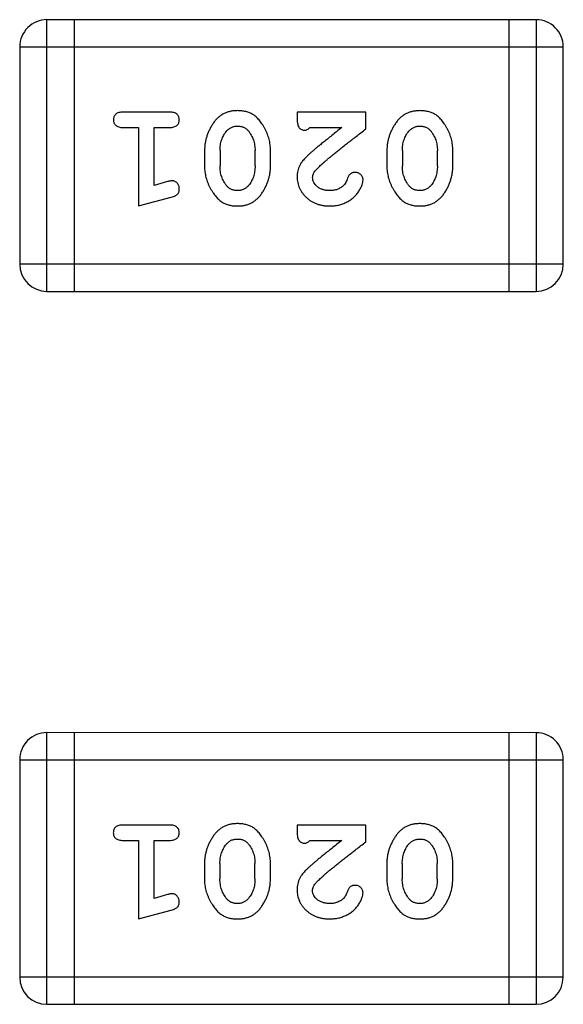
# Model space of a CAD drawing. Header units: millimetres. Extents: x 344 to 667, y 229 to 335.
# Tile 198 of 206: x 631.377 to 631.987, y 300.303 to 301.407. Entities that reach past the tile are written whole.
import ezdxf

# ---------------------------------------------------------------- set-up
doc = ezdxf.new("R2010")
doc.units = ezdxf.units.MM
doc.header["$LTSCALE"] = 0.5
doc.layers.get('0').update_dxf_attribs({"linetype": 'CONTINUOUS'})

msp = doc.modelspace()

# ---------------------------------------------------------------- linework, layer by layer
at = {"linetype": 'Continuous'}
for p, q in [((631.9563, 301.4074), (631.4077, 301.4074)), ((631.4077, 301.1026), (631.4077, 301.4074)), ((631.4382, 301.4074), (631.4381, 301.1026)), ((631.9258, 301.4074), (631.9258, 301.1026)), ((631.9563, 301.4074), (631.9563, 301.1026)), ((631.3772, 301.377), (631.9868, 301.3769)), ((631.3772, 301.377), (631.3772, 301.1331)), ((631.9868, 301.1331), (631.9868, 301.3769)), ((631.5451, 301.3038), (631.4932, 301.3038)), ((631.7654, 301.3038), (631.6883, 301.3038)), ((631.6883, 301.3038), (631.6883, 301.2959)), ((631.7654, 301.2849), (631.7654, 301.3038)), ((631.4932, 301.2865), (631.5105, 301.2865)), ((631.5105, 301.2865), (631.5105, 301.1984)), ((631.5278, 301.2865), (631.5451, 301.2865)), ((631.5278, 301.2215), (631.5278, 301.2865)), ((631.7025, 301.2865), (631.7386, 301.2865)), ((631.5845, 301.2608), (631.5845, 301.243)), ((631.6018, 301.2605), (631.6018, 301.2433)), ((631.6411, 301.2433), (631.6411, 301.2605)), ((631.6584, 301.243), (631.6584, 301.2608)), ((631.789, 301.2607), (631.789, 301.243)), ((631.8063, 301.2605), (631.8063, 301.2433)), ((631.8456, 301.2433), (631.8456, 301.2605)), ((631.8629, 301.243), (631.8629, 301.2607)), ((631.5428, 301.2257), (631.5278, 301.2215)), ((631.5105, 301.1984), (631.5471, 301.2083)), ((631.9868, 301.1331), (631.3772, 301.1331)), ((631.4077, 301.1026), (631.9563, 301.1026)), ((631.9563, 300.6074), (631.4076, 300.6075)), ((631.4076, 300.3027), (631.4076, 300.6075)), ((631.4381, 300.6075), (631.4381, 300.3027)), ((631.9258, 300.6074), (631.9258, 300.3026)), ((631.9563, 300.6074), (631.9562, 300.3026)), ((631.3771, 300.577), (631.9867, 300.5769)), ((631.3771, 300.577), (631.3771, 300.3331)), ((631.9867, 300.3331), (631.9867, 300.5769)), ((631.5451, 300.5038), (631.4932, 300.5038)), ((631.7653, 300.5038), (631.6882, 300.5038)), ((631.6882, 300.5038), (631.6882, 300.4959)), ((631.7653, 300.4849), (631.7653, 300.5038)), ((631.4932, 300.4865), (631.5105, 300.4865)), ((631.5105, 300.4865), (631.5104, 300.3984)), ((631.5278, 300.4865), (631.5451, 300.4865)), ((631.5278, 300.4215), (631.5278, 300.4865)), ((631.7024, 300.4865), (631.7386, 300.4865)), ((631.5844, 300.4608), (631.5844, 300.443)), ((631.6017, 300.4605), (631.6017, 300.4433)), ((631.641, 300.4433), (631.641, 300.4605)), ((631.6583, 300.443), (631.6583, 300.4608)), ((631.7889, 300.4608), (631.7889, 300.443)), ((631.8062, 300.4605), (631.8062, 300.4433)), ((631.8455, 300.4433), (631.8455, 300.4605)), ((631.8628, 300.443), (631.8628, 300.4607)), ((631.5428, 300.4257), (631.5278, 300.4215)), ((631.5104, 300.3984), (631.547, 300.4083)), ((631.9867, 300.3331), (631.3771, 300.3331)), ((631.4076, 300.3027), (631.9562, 300.3026))]:
    msp.add_line(p, q, dxfattribs=at)
for centre, start, end in [((631.4077, 301.377), 89.9951, 179.9951), ((631.9563, 301.3769), 359.9951, 89.9951), ((631.4077, 301.1331), 179.9951, 269.9951), ((631.9563, 301.1331), 269.9951, 359.9951), ((631.4076, 300.577), 89.9951, 179.9951), ((631.9563, 300.5769), 359.9951, 89.9951), ((631.4076, 300.3331), 179.9951, 269.9951), ((631.9562, 300.3331), 269.9951, 359.9951)]:
    msp.add_arc(centre, 0.0305, start, end, dxfattribs=at)
for points, knots in [([(631.4932, 301.3038), (631.4923, 301.3038), (631.4906, 301.3037), (631.4883, 301.3033), (631.4864, 301.3026), (631.4848, 301.3015), (631.4836, 301.3001), (631.4828, 301.2986), (631.4823, 301.2969), (631.4822, 301.2958), (631.4822, 301.2952)], [0, 0, 0, 0, 0.169012, 0.317488, 0.445429, 0.560977, 0.67065, 0.776666, 0.88492, 1, 1, 1, 1]), ([(631.5561, 301.2951), (631.5561, 301.2958), (631.5561, 301.2969), (631.5555, 301.2986), (631.5547, 301.3001), (631.5536, 301.3015), (631.552, 301.3025), (631.55, 301.3033), (631.5477, 301.3037), (631.546, 301.3038), (631.5451, 301.3038)], [0, 0, 0, 0, 0.115051, 0.223278, 0.329269, 0.437893, 0.554681, 0.682591, 0.83103, 1, 1, 1, 1]), ([(631.6214, 301.3054), (631.6199, 301.3053), (631.6171, 301.3053), (631.613, 301.3045), (631.6092, 301.3034), (631.6056, 301.3018), (631.6023, 301.2998), (631.5992, 301.2973), (631.5964, 301.2943), (631.594, 301.291), (631.5918, 301.2874), (631.5898, 301.2837), (631.5882, 301.28), (631.5868, 301.2762), (631.5858, 301.2724), (631.585, 301.2686), (631.5845, 301.2647), (631.5845, 301.2621), (631.5845, 301.2608)], [0, 0, 0, 0, 0.067217, 0.131051, 0.19272, 0.252824, 0.312745, 0.373449, 0.436041, 0.501494, 0.567761, 0.632087, 0.695096, 0.757109, 0.817993, 0.878657, 0.939311, 1, 1, 1, 1]), ([(631.6584, 301.2608), (631.6584, 301.2618), (631.6583, 301.264), (631.658, 301.2671), (631.6576, 301.2703), (631.6569, 301.2734), (631.656, 301.2764), (631.6548, 301.2794), (631.6536, 301.2824), (631.6521, 301.2852), (631.6505, 301.288), (631.6489, 301.2905), (631.6473, 301.2928), (631.6456, 301.2949), (631.6439, 301.2968), (631.6422, 301.2985), (631.6405, 301.2999), (631.6381, 301.3015), (631.6349, 301.3031), (631.6308, 301.3044), (631.6262, 301.3052), (631.623, 301.3053), (631.6214, 301.3054)], [0, 0, 0, 0, 0.049886, 0.09882, 0.148132, 0.19689, 0.246038, 0.295176, 0.345305, 0.395692, 0.445312, 0.491875, 0.535813, 0.577009, 0.616081, 0.652689, 0.687585, 0.720206, 0.785062, 0.85223, 0.923759, 1, 1, 1, 1]), ([(631.8259, 301.3054), (631.8244, 301.3053), (631.8216, 301.3052), (631.8175, 301.3045), (631.8137, 301.3034), (631.8101, 301.3018), (631.8068, 301.2998), (631.8037, 301.2973), (631.8009, 301.2943), (631.7985, 301.2909), (631.7963, 301.2873), (631.7943, 301.2837), (631.7927, 301.2799), (631.7913, 301.2762), (631.7903, 301.2724), (631.7895, 301.2685), (631.7891, 301.2647), (631.789, 301.262), (631.789, 301.2607)], [0, 0, 0, 0, 0.067217, 0.131051, 0.19272, 0.252824, 0.312745, 0.373449, 0.436041, 0.501494, 0.567761, 0.632087, 0.695096, 0.757109, 0.817993, 0.878657, 0.939311, 1, 1, 1, 1]), ([(631.8629, 301.2607), (631.8629, 301.2618), (631.8629, 301.2639), (631.8625, 301.2671), (631.8621, 301.2702), (631.8614, 301.2733), (631.8605, 301.2764), (631.8594, 301.2794), (631.8581, 301.2823), (631.8566, 301.2852), (631.8551, 301.2879), (631.8534, 301.2905), (631.8518, 301.2928), (631.8501, 301.2949), (631.8484, 301.2968), (631.8467, 301.2984), (631.845, 301.2999), (631.8426, 301.3015), (631.8395, 301.3031), (631.8353, 301.3044), (631.8307, 301.3052), (631.8275, 301.3053), (631.8259, 301.3054)], [0, 0, 0, 0, 0.049886, 0.09882, 0.148132, 0.19689, 0.246038, 0.295176, 0.345305, 0.395692, 0.445312, 0.491875, 0.535813, 0.577009, 0.616081, 0.652689, 0.687585, 0.720206, 0.785062, 0.85223, 0.923759, 1, 1, 1, 1]), ([(631.4822, 301.2952), (631.4822, 301.2945), (631.4823, 301.2934), (631.4828, 301.2917), (631.4836, 301.2902), (631.4848, 301.2889), (631.4864, 301.2878), (631.4883, 301.287), (631.4906, 301.2866), (631.4923, 301.2865), (631.4932, 301.2865)], [0, 0, 0, 0, 0.11517, 0.223509, 0.328254, 0.438012, 0.553651, 0.682263, 0.830856, 1, 1, 1, 1]), ([(631.5451, 301.2865), (631.546, 301.2865), (631.5477, 301.2866), (631.55, 301.287), (631.552, 301.2878), (631.5536, 301.2888), (631.5547, 301.2902), (631.5555, 301.2917), (631.5561, 301.2934), (631.5561, 301.2945), (631.5561, 301.2951)], [0, 0, 0, 0, 0.169102, 0.317658, 0.446239, 0.563118, 0.671828, 0.776546, 0.884858, 1, 1, 1, 1]), ([(631.6883, 301.2959), (631.6883, 301.2949), (631.6884, 301.2929), (631.6888, 301.2902), (631.6895, 301.2879), (631.6905, 301.2862), (631.6918, 301.2849), (631.6934, 301.284), (631.6951, 301.2834), (631.6963, 301.2834), (631.6969, 301.2833)], [0, 0, 0, 0, 0.1844, 0.34094, 0.473574, 0.586824, 0.690029, 0.789175, 0.890445, 1, 1, 1, 1]), ([(631.6018, 301.2605), (631.6018, 301.2615), (631.6018, 301.2636), (631.6022, 301.2667), (631.6027, 301.2696), (631.6036, 301.2724), (631.6045, 301.2751), (631.6058, 301.2776), (631.6073, 301.28), (631.6084, 301.2815), (631.609, 301.2823)], [0, 0, 0, 0, 0.135449, 0.266263, 0.393429, 0.516942, 0.639128, 0.758779, 0.879341, 1, 1, 1, 1]), ([(631.609, 301.2823), (631.6094, 301.2827), (631.6102, 301.2836), (631.6115, 301.2848), (631.613, 301.2858), (631.6145, 301.2867), (631.6161, 301.2873), (631.6177, 301.2877), (631.6195, 301.288), (631.6207, 301.288), (631.6213, 301.2881)], [0, 0, 0, 0, 0.129853, 0.25607, 0.380154, 0.49978, 0.62208, 0.743277, 0.868791, 1, 1, 1, 1]), ([(631.6213, 301.2881), (631.6219, 301.2881), (631.6232, 301.288), (631.625, 301.2878), (631.6267, 301.2874), (631.6283, 301.2868), (631.6298, 301.286), (631.6311, 301.2851), (631.6324, 301.284), (631.6331, 301.2832), (631.6335, 301.2828)], [0, 0, 0, 0, 0.139844, 0.271849, 0.399162, 0.521619, 0.6402, 0.758957, 0.87828, 1, 1, 1, 1]), ([(631.6335, 301.2828), (631.6341, 301.282), (631.6353, 301.2804), (631.6368, 301.2779), (631.6382, 301.2752), (631.6392, 301.2725), (631.6401, 301.2696), (631.6407, 301.2667), (631.641, 301.2636), (631.6411, 301.2615), (631.6411, 301.2605)], [0, 0, 0, 0, 0.124927, 0.248361, 0.370889, 0.492583, 0.61616, 0.741472, 0.869044, 1, 1, 1, 1]), ([(631.6969, 301.2833), (631.6974, 301.2834), (631.6983, 301.2835), (631.6997, 301.2841), (631.7011, 301.2851), (631.702, 301.286), (631.7025, 301.2865)], [0, 0, 0, 0, 0.20611, 0.432681, 0.695597, 1, 1, 1, 1]), ([(631.7386, 301.2865), (631.7366, 301.2849), (631.7328, 301.2819), (631.7273, 301.2776), (631.7224, 301.2737), (631.7179, 301.2701), (631.714, 301.2669), (631.7105, 301.2641), (631.7076, 301.2617), (631.7059, 301.2601), (631.7051, 301.2594)], [0, 0, 0, 0, 0.176662, 0.337826, 0.484741, 0.617764, 0.73494, 0.837793, 0.926412, 1, 1, 1, 1]), ([(631.7104, 301.2399), (631.7108, 301.2404), (631.7118, 301.2414), (631.7134, 301.2429), (631.7153, 301.2446), (631.7174, 301.2466), (631.7199, 301.2487), (631.7226, 301.251), (631.7256, 301.2535), (631.7289, 301.2563), (631.7325, 301.2592), (631.7364, 301.2623), (631.7405, 301.2656), (631.7449, 301.2691), (631.7497, 301.2727), (631.7546, 301.2766), (631.7599, 301.2807), (631.7635, 301.2835), (631.7654, 301.2849)], [0, 0, 0, 0, 0.026647, 0.057942, 0.094152, 0.134806, 0.180631, 0.231142, 0.286385, 0.346321, 0.411439, 0.481035, 0.555329, 0.634592, 0.718826, 0.807759, 0.901393, 1, 1, 1, 1]), ([(631.8063, 301.2605), (631.8063, 301.2615), (631.8064, 301.2636), (631.8067, 301.2667), (631.8072, 301.2696), (631.8081, 301.2724), (631.809, 301.2751), (631.8103, 301.2776), (631.8118, 301.28), (631.8129, 301.2815), (631.8135, 301.2822)], [0, 0, 0, 0, 0.135449, 0.266263, 0.393429, 0.516942, 0.639128, 0.758779, 0.879341, 1, 1, 1, 1]), ([(631.8135, 301.2822), (631.8139, 301.2827), (631.8147, 301.2836), (631.8161, 301.2848), (631.8175, 301.2858), (631.819, 301.2866), (631.8206, 301.2873), (631.8222, 301.2877), (631.824, 301.288), (631.8252, 301.288), (631.8258, 301.288)], [0, 0, 0, 0, 0.129853, 0.25607, 0.380154, 0.49978, 0.62208, 0.743277, 0.868791, 1, 1, 1, 1]), ([(631.8258, 301.288), (631.8265, 301.288), (631.8277, 301.288), (631.8295, 301.2878), (631.8312, 301.2873), (631.8328, 301.2868), (631.8343, 301.286), (631.8356, 301.2851), (631.8369, 301.284), (631.8376, 301.2832), (631.838, 301.2828)], [0, 0, 0, 0, 0.139844, 0.271849, 0.399162, 0.521619, 0.6402, 0.758957, 0.87828, 1, 1, 1, 1]), ([(631.838, 301.2828), (631.8386, 301.282), (631.8398, 301.2804), (631.8413, 301.2778), (631.8427, 301.2752), (631.8437, 301.2725), (631.8446, 301.2696), (631.8452, 301.2666), (631.8455, 301.2636), (631.8456, 301.2615), (631.8456, 301.2605)], [0, 0, 0, 0, 0.124927, 0.248361, 0.370889, 0.492583, 0.61616, 0.741472, 0.869044, 1, 1, 1, 1]), ([(631.7051, 301.2594), (631.7042, 301.2587), (631.7025, 301.2572), (631.7001, 301.255), (631.698, 301.2529), (631.6961, 301.2509), (631.6945, 301.249), (631.6932, 301.2472), (631.692, 301.2456), (631.6909, 301.2435), (631.6898, 301.241), (631.6889, 301.2378), (631.6884, 301.2345), (631.6883, 301.2323), (631.6883, 301.2312)], [0, 0, 0, 0, 0.103002, 0.197728, 0.285279, 0.365235, 0.437224, 0.502446, 0.560545, 0.611446, 0.707576, 0.80349, 0.900532, 1, 1, 1, 1]), ([(631.5845, 301.243), (631.5845, 301.2419), (631.5845, 301.2398), (631.5848, 301.2366), (631.5853, 301.2335), (631.586, 301.2304), (631.5869, 301.2273), (631.588, 301.2243), (631.5893, 301.2213), (631.5908, 301.2185), (631.5924, 301.2157), (631.5941, 301.2132), (631.5957, 301.2108), (631.5974, 301.2087), (631.5991, 301.2069), (631.6008, 301.2052), (631.6025, 301.2038), (631.6049, 301.2022), (631.6081, 301.2006), (631.6123, 301.1993), (631.6168, 301.1985), (631.62, 301.1984), (631.6216, 301.1984)], [0, 0, 0, 0, 0.049855, 0.099516, 0.148482, 0.19758, 0.246804, 0.296268, 0.346517, 0.397047, 0.446826, 0.49336, 0.537801, 0.579207, 0.617974, 0.654833, 0.689171, 0.722088, 0.786392, 0.853518, 0.924186, 1, 1, 1, 1]), ([(631.6093, 301.221), (631.6087, 301.2218), (631.6075, 301.2234), (631.606, 301.2259), (631.6047, 301.2286), (631.6036, 301.2313), (631.6028, 301.2342), (631.6022, 301.2371), (631.6018, 301.2402), (631.6018, 301.2422), (631.6018, 301.2433)], [0, 0, 0, 0, 0.125331, 0.248948, 0.371201, 0.494032, 0.616811, 0.742104, 0.868849, 1, 1, 1, 1]), ([(631.6216, 301.1984), (631.623, 301.1984), (631.6258, 301.1985), (631.6299, 301.1992), (631.6338, 301.2003), (631.6373, 301.2019), (631.6406, 301.204), (631.6437, 301.2065), (631.6465, 301.2095), (631.6489, 301.2129), (631.6511, 301.2164), (631.6531, 301.2201), (631.6547, 301.2238), (631.6561, 301.2276), (631.6571, 301.2314), (631.6579, 301.2352), (631.6583, 301.2391), (631.6584, 301.2417), (631.6584, 301.243)], [0, 0, 0, 0, 0.06692, 0.130834, 0.19258, 0.252759, 0.312631, 0.373411, 0.436359, 0.501894, 0.568244, 0.632472, 0.69556, 0.757163, 0.818592, 0.878885, 0.939235, 1, 1, 1, 1]), ([(631.6411, 301.2433), (631.6411, 301.2422), (631.641, 301.2401), (631.6407, 301.2371), (631.6401, 301.2341), (631.6393, 301.2313), (631.6383, 301.2287), (631.637, 301.2261), (631.6356, 301.2237), (631.6344, 301.2222), (631.6338, 301.2215)], [0, 0, 0, 0, 0.135446, 0.266257, 0.393419, 0.517936, 0.639137, 0.758785, 0.879345, 1, 1, 1, 1]), ([(631.7056, 301.2302), (631.7057, 301.231), (631.7058, 301.2326), (631.7068, 301.2351), (631.7083, 301.2376), (631.7096, 301.2391), (631.7104, 301.2399)], [0, 0, 0, 0, 0.212836, 0.442809, 0.70317, 1, 1, 1, 1]), ([(631.7534, 301.2361), (631.7529, 301.2361), (631.752, 301.2361), (631.7506, 301.2358), (631.7493, 301.2353), (631.7482, 301.2347), (631.7472, 301.2338), (631.7463, 301.2326), (631.7455, 301.2312), (631.7451, 301.2301), (631.7449, 301.2296)], [0, 0, 0, 0, 0.127347, 0.246131, 0.359406, 0.470543, 0.586092, 0.711469, 0.847022, 1, 1, 1, 1]), ([(631.7622, 301.2277), (631.7622, 301.2283), (631.7621, 301.2293), (631.7616, 301.2309), (631.7608, 301.2323), (631.7597, 301.2336), (631.7583, 301.2347), (631.7568, 301.2355), (631.7551, 301.2361), (631.754, 301.2361), (631.7534, 301.2361)], [0, 0, 0, 0, 0.120856, 0.239483, 0.360995, 0.490166, 0.620982, 0.746416, 0.870253, 1, 1, 1, 1]), ([(631.789, 301.243), (631.789, 301.2419), (631.789, 301.2398), (631.7893, 301.2366), (631.7899, 301.2334), (631.7905, 301.2303), (631.7914, 301.2273), (631.7926, 301.2243), (631.7939, 301.2213), (631.7954, 301.2184), (631.797, 301.2157), (631.7986, 301.2131), (631.8002, 301.2108), (631.8019, 301.2087), (631.8036, 301.2069), (631.8053, 301.2052), (631.8071, 301.2038), (631.8094, 301.2022), (631.8126, 301.2006), (631.8168, 301.1993), (631.8213, 301.1985), (631.8245, 301.1984), (631.8261, 301.1984)], [0, 0, 0, 0, 0.049855, 0.099516, 0.148482, 0.19758, 0.246804, 0.296268, 0.346517, 0.397047, 0.446826, 0.49336, 0.537801, 0.579207, 0.617974, 0.654833, 0.689171, 0.722088, 0.786392, 0.853518, 0.924186, 1, 1, 1, 1]), ([(631.8138, 301.221), (631.8132, 301.2218), (631.812, 301.2234), (631.8105, 301.2259), (631.8092, 301.2285), (631.8081, 301.2313), (631.8073, 301.2341), (631.8067, 301.2371), (631.8063, 301.2401), (631.8063, 301.2422), (631.8063, 301.2433)], [0, 0, 0, 0, 0.125331, 0.248948, 0.371201, 0.494032, 0.616811, 0.742104, 0.868849, 1, 1, 1, 1]), ([(631.8261, 301.1984), (631.8275, 301.1984), (631.8304, 301.1985), (631.8344, 301.1992), (631.8383, 301.2003), (631.8419, 301.2019), (631.8451, 301.204), (631.8482, 301.2065), (631.851, 301.2094), (631.8534, 301.2128), (631.8557, 301.2164), (631.8576, 301.2201), (631.8592, 301.2238), (631.8606, 301.2276), (631.8616, 301.2314), (631.8624, 301.2352), (631.8628, 301.2391), (631.8629, 301.2417), (631.8629, 301.243)], [0, 0, 0, 0, 0.06692, 0.130834, 0.19258, 0.252759, 0.312631, 0.373411, 0.436359, 0.501894, 0.568244, 0.632472, 0.69556, 0.757163, 0.818592, 0.878885, 0.939235, 1, 1, 1, 1]), ([(631.8456, 301.2433), (631.8456, 301.2422), (631.8455, 301.2401), (631.8452, 301.2371), (631.8446, 301.2341), (631.8438, 301.2313), (631.8428, 301.2286), (631.8415, 301.2261), (631.8401, 301.2237), (631.8389, 301.2222), (631.8384, 301.2215)], [0, 0, 0, 0, 0.135446, 0.266257, 0.393419, 0.517936, 0.639137, 0.758785, 0.879345, 1, 1, 1, 1]), ([(631.5483, 301.2267), (631.5479, 301.2267), (631.5472, 301.2267), (631.5459, 301.2264), (631.5444, 301.2261), (631.5434, 301.2258), (631.5428, 301.2257)], [0, 0, 0, 0, 0.183151, 0.413144, 0.682305, 1, 1, 1, 1]), ([(631.5561, 301.2174), (631.5561, 301.2181), (631.5561, 301.2193), (631.5556, 301.221), (631.5549, 301.2227), (631.5539, 301.2241), (631.5526, 301.2252), (631.5513, 301.2261), (631.5498, 301.2266), (631.5488, 301.2267), (631.5483, 301.2267)], [0, 0, 0, 0, 0.138815, 0.27042, 0.39836, 0.52875, 0.654955, 0.771147, 0.884581, 1, 1, 1, 1]), ([(631.6883, 301.2312), (631.6883, 301.23), (631.6884, 301.2278), (631.6889, 301.2246), (631.6897, 301.2215), (631.6908, 301.2185), (631.6923, 301.2157), (631.6941, 301.213), (631.6962, 301.2104), (631.6986, 301.2079), (631.7012, 301.2057), (631.7041, 301.2037), (631.7071, 301.2021), (631.7103, 301.2007), (631.7137, 301.1997), (631.7173, 301.1989), (631.7211, 301.1985), (631.7236, 301.1984), (631.725, 301.1984)], [0, 0, 0, 0, 0.060981, 0.120256, 0.178148, 0.236115, 0.293993, 0.352864, 0.413358, 0.476056, 0.539296, 0.602396, 0.665116, 0.728325, 0.792919, 0.859317, 0.928302, 1, 1, 1, 1]), ([(631.7251, 301.2157), (631.7237, 301.2157), (631.721, 301.2158), (631.7172, 301.2167), (631.7138, 301.218), (631.7109, 301.22), (631.7086, 301.2222), (631.7068, 301.2247), (631.7058, 301.2274), (631.7057, 301.2293), (631.7056, 301.2302)], [0, 0, 0, 0, 0.156344, 0.299348, 0.4327, 0.561, 0.682299, 0.791883, 0.89611, 1, 1, 1, 1]), ([(631.725, 301.1984), (631.7267, 301.1984), (631.73, 301.1986), (631.735, 301.1994), (631.7397, 301.2008), (631.7442, 301.2028), (631.7483, 301.2053), (631.752, 301.2081), (631.7551, 301.2114), (631.7576, 301.215), (631.7596, 301.2185), (631.7611, 301.2218), (631.762, 301.2249), (631.7622, 301.2268), (631.7622, 301.2277)], [0, 0, 0, 0, 0.098286, 0.193983, 0.289056, 0.384352, 0.477435, 0.566197, 0.652355, 0.737986, 0.818188, 0.887401, 0.94802, 1, 1, 1, 1]), ([(631.7449, 301.2296), (631.7446, 301.2287), (631.744, 301.227), (631.7428, 301.2247), (631.7415, 301.2227), (631.7405, 301.2216), (631.74, 301.2211)], [0, 0, 0, 0, 0.285518, 0.544185, 0.781367, 1, 1, 1, 1]), ([(631.5471, 301.2083), (631.5479, 301.2085), (631.5495, 301.209), (631.5516, 301.2099), (631.5532, 301.2108), (631.5544, 301.2118), (631.5552, 301.213), (631.5557, 301.2143), (631.5561, 301.2158), (631.5561, 301.2169), (631.5561, 301.2174)], [0, 0, 0, 0, 0.187321, 0.344927, 0.475328, 0.579604, 0.674244, 0.773631, 0.882025, 1, 1, 1, 1]), ([(631.6215, 301.2157), (631.6208, 301.2157), (631.6196, 301.2157), (631.6178, 301.216), (631.6161, 301.2164), (631.6145, 301.217), (631.6131, 301.2177), (631.6117, 301.2187), (631.6104, 301.2197), (631.6097, 301.2206), (631.6093, 301.221)], [0, 0, 0, 0, 0.138115, 0.270177, 0.397547, 0.520057, 0.63869, 0.757499, 0.878226, 1, 1, 1, 1]), ([(631.6338, 301.2215), (631.6334, 301.221), (631.6326, 301.2201), (631.6313, 301.219), (631.6299, 301.2179), (631.6284, 301.2171), (631.6268, 301.2165), (631.6251, 301.216), (631.6233, 301.2158), (631.6221, 301.2157), (631.6215, 301.2157)], [0, 0, 0, 0, 0.13042, 0.256046, 0.378133, 0.498725, 0.620452, 0.742761, 0.869406, 1, 1, 1, 1]), ([(631.74, 301.2211), (631.7395, 301.2206), (631.7385, 301.2198), (631.7368, 301.2187), (631.7351, 301.2178), (631.7333, 301.217), (631.7314, 301.2164), (631.7293, 301.216), (631.7272, 301.2157), (631.7258, 301.2157), (631.7251, 301.2157)], [0, 0, 0, 0, 0.121873, 0.243139, 0.363336, 0.485133, 0.607572, 0.734701, 0.864814, 1, 1, 1, 1]), ([(631.826, 301.2157), (631.8254, 301.2157), (631.8241, 301.2157), (631.8223, 301.216), (631.8206, 301.2164), (631.819, 301.217), (631.8176, 301.2177), (631.8162, 301.2186), (631.8149, 301.2197), (631.8142, 301.2205), (631.8138, 301.221)], [0, 0, 0, 0, 0.138115, 0.270177, 0.397547, 0.520057, 0.63869, 0.757499, 0.878226, 1, 1, 1, 1]), ([(631.8384, 301.2215), (631.8379, 301.221), (631.8371, 301.2201), (631.8358, 301.2189), (631.8344, 301.2179), (631.8329, 301.2171), (631.8313, 301.2165), (631.8296, 301.216), (631.8278, 301.2157), (631.8266, 301.2157), (631.826, 301.2157)], [0, 0, 0, 0, 0.13042, 0.256046, 0.378133, 0.498725, 0.620452, 0.742761, 0.869406, 1, 1, 1, 1]), ([(631.6213, 300.5054), (631.6198, 300.5053), (631.617, 300.5053), (631.6129, 300.5046), (631.6091, 300.5034), (631.6055, 300.5018), (631.6022, 300.4998), (631.5992, 300.4973), (631.5964, 300.4944), (631.5939, 300.491), (631.5917, 300.4874), (631.5897, 300.4837), (631.5881, 300.48), (631.5867, 300.4762), (631.5857, 300.4724), (631.5849, 300.4686), (631.5845, 300.4647), (631.5844, 300.4621), (631.5844, 300.4608)], [0, 0, 0, 0, 0.067217, 0.131051, 0.19272, 0.252824, 0.312745, 0.373449, 0.436041, 0.501494, 0.567761, 0.632087, 0.695096, 0.757109, 0.817993, 0.878657, 0.939311, 1, 1, 1, 1]), ([(631.6583, 300.4608), (631.6583, 300.4618), (631.6583, 300.464), (631.658, 300.4671), (631.6575, 300.4703), (631.6568, 300.4734), (631.6559, 300.4764), (631.6548, 300.4794), (631.6535, 300.4824), (631.652, 300.4852), (631.6505, 300.488), (631.6488, 300.4905), (631.6472, 300.4928), (631.6456, 300.4949), (631.6439, 300.4968), (631.6422, 300.4985), (631.6404, 300.4999), (631.6381, 300.5015), (631.6349, 300.5031), (631.6307, 300.5044), (631.6261, 300.5052), (631.6229, 300.5053), (631.6213, 300.5054)], [0, 0, 0, 0, 0.049886, 0.09882, 0.148132, 0.19689, 0.246038, 0.295176, 0.345305, 0.395692, 0.445312, 0.491875, 0.535813, 0.577009, 0.616081, 0.652689, 0.687585, 0.720206, 0.785062, 0.85223, 0.923759, 1, 1, 1, 1]), ([(631.8258, 300.5054), (631.8244, 300.5053), (631.8215, 300.5053), (631.8174, 300.5045), (631.8136, 300.5034), (631.81, 300.5018), (631.8067, 300.4998), (631.8037, 300.4973), (631.8009, 300.4943), (631.7984, 300.491), (631.7962, 300.4874), (631.7943, 300.4837), (631.7926, 300.48), (631.7912, 300.4762), (631.7902, 300.4724), (631.7894, 300.4686), (631.789, 300.4647), (631.7889, 300.4621), (631.7889, 300.4608)], [0, 0, 0, 0, 0.067217, 0.131051, 0.19272, 0.252824, 0.312745, 0.373449, 0.436041, 0.501494, 0.567761, 0.632087, 0.695096, 0.757109, 0.817993, 0.878657, 0.939311, 1, 1, 1, 1]), ([(631.8628, 300.4607), (631.8628, 300.4618), (631.8628, 300.4639), (631.8625, 300.4671), (631.862, 300.4703), (631.8613, 300.4733), (631.8604, 300.4764), (631.8593, 300.4794), (631.858, 300.4823), (631.8566, 300.4852), (631.855, 300.488), (631.8534, 300.4905), (631.8517, 300.4928), (631.8501, 300.4949), (631.8484, 300.4968), (631.8467, 300.4985), (631.8449, 300.4999), (631.8426, 300.5015), (631.8394, 300.5031), (631.8352, 300.5044), (631.8306, 300.5052), (631.8274, 300.5053), (631.8258, 300.5054)], [0, 0, 0, 0, 0.049886, 0.09882, 0.148132, 0.19689, 0.246038, 0.295176, 0.345305, 0.395692, 0.445312, 0.491875, 0.535813, 0.577009, 0.616081, 0.652689, 0.687585, 0.720206, 0.785062, 0.85223, 0.923759, 1, 1, 1, 1]), ([(631.4932, 300.5038), (631.4923, 300.5038), (631.4906, 300.5038), (631.4883, 300.5033), (631.4863, 300.5026), (631.4847, 300.5015), (631.4836, 300.5002), (631.4827, 300.4986), (631.4822, 300.497), (631.4822, 300.4958), (631.4821, 300.4952)], [0, 0, 0, 0, 0.169012, 0.317488, 0.445429, 0.560977, 0.67065, 0.776666, 0.88492, 1, 1, 1, 1]), ([(631.4821, 300.4952), (631.4822, 300.4946), (631.4822, 300.4934), (631.4827, 300.4917), (631.4836, 300.4902), (631.4847, 300.4889), (631.4863, 300.4878), (631.4882, 300.487), (631.4906, 300.4866), (631.4923, 300.4865), (631.4932, 300.4865)], [0, 0, 0, 0, 0.11517, 0.223509, 0.328254, 0.438012, 0.553651, 0.682263, 0.830856, 1, 1, 1, 1]), ([(631.5561, 300.4952), (631.556, 300.4958), (631.556, 300.497), (631.5555, 300.4986), (631.5546, 300.5001), (631.5535, 300.5015), (631.5519, 300.5026), (631.55, 300.5033), (631.5476, 300.5038), (631.546, 300.5038), (631.5451, 300.5038)], [0, 0, 0, 0, 0.115051, 0.223278, 0.329269, 0.437893, 0.554681, 0.682591, 0.83103, 1, 1, 1, 1]), ([(631.5451, 300.4865), (631.546, 300.4865), (631.5476, 300.4866), (631.55, 300.487), (631.5519, 300.4878), (631.5535, 300.4889), (631.5546, 300.4902), (631.5555, 300.4917), (631.556, 300.4934), (631.556, 300.4946), (631.5561, 300.4952)], [0, 0, 0, 0, 0.169102, 0.317658, 0.446239, 0.563118, 0.671828, 0.776546, 0.884858, 1, 1, 1, 1]), ([(631.6882, 300.4959), (631.6882, 300.4949), (631.6883, 300.4929), (631.6887, 300.4902), (631.6894, 300.4879), (631.6905, 300.4862), (631.6918, 300.4849), (631.6933, 300.484), (631.695, 300.4834), (631.6962, 300.4834), (631.6969, 300.4833)], [0, 0, 0, 0, 0.1844, 0.34094, 0.473574, 0.586824, 0.690029, 0.789175, 0.890445, 1, 1, 1, 1]), ([(631.6017, 300.4605), (631.6017, 300.4616), (631.6018, 300.4636), (631.6021, 300.4667), (631.6026, 300.4696), (631.6035, 300.4724), (631.6045, 300.4751), (631.6058, 300.4776), (631.6072, 300.48), (631.6084, 300.4815), (631.609, 300.4823)], [0, 0, 0, 0, 0.135449, 0.266263, 0.393429, 0.516942, 0.639128, 0.758779, 0.879341, 1, 1, 1, 1]), ([(631.609, 300.4823), (631.6094, 300.4827), (631.6101, 300.4836), (631.6115, 300.4848), (631.6129, 300.4858), (631.6144, 300.4867), (631.616, 300.4873), (631.6177, 300.4877), (631.6194, 300.488), (631.6206, 300.4881), (631.6212, 300.4881)], [0, 0, 0, 0, 0.129853, 0.25607, 0.380154, 0.49978, 0.62208, 0.743277, 0.868791, 1, 1, 1, 1]), ([(631.6212, 300.4881), (631.6219, 300.4881), (631.6231, 300.488), (631.6249, 300.4878), (631.6266, 300.4874), (631.6282, 300.4868), (631.6297, 300.486), (631.631, 300.4851), (631.6323, 300.484), (631.633, 300.4832), (631.6334, 300.4828)], [0, 0, 0, 0, 0.139844, 0.271849, 0.399162, 0.521619, 0.6402, 0.758957, 0.87828, 1, 1, 1, 1]), ([(631.6334, 300.4828), (631.634, 300.482), (631.6352, 300.4804), (631.6368, 300.4779), (631.6381, 300.4752), (631.6392, 300.4725), (631.64, 300.4696), (631.6406, 300.4667), (631.6409, 300.4636), (631.641, 300.4615), (631.641, 300.4605)], [0, 0, 0, 0, 0.124927, 0.248361, 0.370889, 0.492583, 0.61616, 0.741472, 0.869044, 1, 1, 1, 1]), ([(631.6969, 300.4833), (631.6973, 300.4834), (631.6983, 300.4835), (631.6996, 300.4841), (631.7011, 300.4851), (631.7019, 300.486), (631.7024, 300.4865)], [0, 0, 0, 0, 0.20611, 0.432681, 0.695597, 1, 1, 1, 1]), ([(631.7386, 300.4865), (631.7366, 300.4849), (631.7327, 300.4819), (631.7273, 300.4776), (631.7223, 300.4737), (631.7178, 300.4701), (631.7139, 300.4669), (631.7105, 300.4641), (631.7076, 300.4617), (631.7058, 300.4601), (631.705, 300.4595)], [0, 0, 0, 0, 0.176662, 0.337826, 0.484741, 0.617764, 0.73494, 0.837793, 0.926412, 1, 1, 1, 1]), ([(631.7103, 300.4399), (631.7107, 300.4404), (631.7117, 300.4414), (631.7133, 300.4429), (631.7152, 300.4447), (631.7174, 300.4466), (631.7198, 300.4487), (631.7225, 300.4511), (631.7256, 300.4536), (631.7289, 300.4563), (631.7324, 300.4592), (631.7363, 300.4623), (631.7404, 300.4656), (631.7449, 300.4691), (631.7496, 300.4727), (631.7546, 300.4766), (631.7598, 300.4807), (631.7635, 300.4835), (631.7653, 300.4849)], [0, 0, 0, 0, 0.026647, 0.057942, 0.094152, 0.134806, 0.180631, 0.231142, 0.286385, 0.346321, 0.411439, 0.481035, 0.555329, 0.634592, 0.718826, 0.807759, 0.901393, 1, 1, 1, 1]), ([(631.8062, 300.4605), (631.8062, 300.4615), (631.8063, 300.4636), (631.8066, 300.4667), (631.8072, 300.4696), (631.808, 300.4724), (631.809, 300.4751), (631.8103, 300.4776), (631.8117, 300.48), (631.8129, 300.4815), (631.8135, 300.4823)], [0, 0, 0, 0, 0.135449, 0.266263, 0.393429, 0.516942, 0.639128, 0.758779, 0.879341, 1, 1, 1, 1]), ([(631.8135, 300.4823), (631.8139, 300.4827), (631.8146, 300.4836), (631.816, 300.4848), (631.8174, 300.4858), (631.8189, 300.4866), (631.8205, 300.4873), (631.8222, 300.4877), (631.8239, 300.488), (631.8251, 300.488), (631.8258, 300.4881)], [0, 0, 0, 0, 0.129853, 0.25607, 0.380154, 0.49978, 0.62208, 0.743277, 0.868791, 1, 1, 1, 1]), ([(631.8258, 300.4881), (631.8264, 300.488), (631.8276, 300.488), (631.8294, 300.4878), (631.8311, 300.4874), (631.8327, 300.4868), (631.8342, 300.486), (631.8356, 300.4851), (631.8368, 300.484), (631.8375, 300.4832), (631.8379, 300.4828)], [0, 0, 0, 0, 0.139844, 0.271849, 0.399162, 0.521619, 0.6402, 0.758957, 0.87828, 1, 1, 1, 1]), ([(631.8379, 300.4828), (631.8385, 300.482), (631.8397, 300.4804), (631.8413, 300.4779), (631.8426, 300.4752), (631.8437, 300.4725), (631.8445, 300.4696), (631.8451, 300.4667), (631.8455, 300.4636), (631.8455, 300.4615), (631.8455, 300.4605)], [0, 0, 0, 0, 0.124927, 0.248361, 0.370889, 0.492583, 0.61616, 0.741472, 0.869044, 1, 1, 1, 1]), ([(631.705, 300.4595), (631.7041, 300.4587), (631.7024, 300.4572), (631.7, 300.455), (631.6979, 300.4529), (631.6961, 300.4509), (631.6944, 300.449), (631.6931, 300.4472), (631.692, 300.4456), (631.6909, 300.4436), (631.6898, 300.441), (631.6889, 300.4378), (631.6883, 300.4345), (631.6882, 300.4323), (631.6882, 300.4312)], [0, 0, 0, 0, 0.103002, 0.197728, 0.285279, 0.365235, 0.437224, 0.502446, 0.560545, 0.611446, 0.707576, 0.80349, 0.900532, 1, 1, 1, 1]), ([(631.5844, 300.443), (631.5844, 300.4419), (631.5844, 300.4398), (631.5847, 300.4366), (631.5853, 300.4335), (631.5859, 300.4304), (631.5869, 300.4273), (631.588, 300.4243), (631.5893, 300.4213), (631.5908, 300.4185), (631.5924, 300.4157), (631.594, 300.4132), (631.5957, 300.4109), (631.5973, 300.4088), (631.599, 300.4069), (631.6007, 300.4053), (631.6025, 300.4038), (631.6048, 300.4023), (631.608, 300.4007), (631.6122, 300.3993), (631.6167, 300.3986), (631.6199, 300.3985), (631.6215, 300.3984)], [0, 0, 0, 0, 0.049855, 0.099516, 0.148482, 0.19758, 0.246804, 0.296268, 0.346517, 0.397047, 0.446826, 0.49336, 0.537801, 0.579207, 0.617974, 0.654833, 0.689171, 0.722088, 0.786392, 0.853518, 0.924186, 1, 1, 1, 1]), ([(631.6093, 300.421), (631.6087, 300.4218), (631.6075, 300.4234), (631.6059, 300.4259), (631.6046, 300.4286), (631.6036, 300.4313), (631.6027, 300.4342), (631.6021, 300.4371), (631.6018, 300.4402), (631.6017, 300.4422), (631.6017, 300.4433)], [0, 0, 0, 0, 0.125331, 0.248948, 0.371201, 0.494032, 0.616811, 0.742104, 0.868849, 1, 1, 1, 1]), ([(631.6215, 300.3984), (631.623, 300.3984), (631.6258, 300.3985), (631.6299, 300.3992), (631.6337, 300.4004), (631.6373, 300.4019), (631.6406, 300.404), (631.6436, 300.4065), (631.6464, 300.4095), (631.6489, 300.4129), (631.6511, 300.4165), (631.653, 300.4201), (631.6547, 300.4238), (631.656, 300.4276), (631.657, 300.4314), (631.6578, 300.4352), (631.6582, 300.4391), (631.6583, 300.4417), (631.6583, 300.443)], [0, 0, 0, 0, 0.06692, 0.130834, 0.19258, 0.252759, 0.312631, 0.373411, 0.436359, 0.501894, 0.568244, 0.632472, 0.69556, 0.757163, 0.818592, 0.878885, 0.939235, 1, 1, 1, 1]), ([(631.641, 300.4433), (631.641, 300.4422), (631.6409, 300.4402), (631.6406, 300.4371), (631.6401, 300.4342), (631.6392, 300.4314), (631.6383, 300.4287), (631.637, 300.4262), (631.6355, 300.4237), (631.6344, 300.4223), (631.6338, 300.4215)], [0, 0, 0, 0, 0.135446, 0.266257, 0.393419, 0.517936, 0.639137, 0.758785, 0.879345, 1, 1, 1, 1]), ([(631.7055, 300.4302), (631.7056, 300.431), (631.7057, 300.4327), (631.7067, 300.4351), (631.7082, 300.4376), (631.7096, 300.4391), (631.7103, 300.4399)], [0, 0, 0, 0, 0.212836, 0.442809, 0.70317, 1, 1, 1, 1]), ([(631.7889, 300.443), (631.7889, 300.4419), (631.789, 300.4398), (631.7893, 300.4366), (631.7898, 300.4335), (631.7905, 300.4304), (631.7914, 300.4273), (631.7925, 300.4243), (631.7938, 300.4213), (631.7953, 300.4184), (631.7969, 300.4157), (631.7985, 300.4132), (631.8002, 300.4108), (631.8018, 300.4087), (631.8036, 300.4069), (631.8053, 300.4052), (631.807, 300.4038), (631.8094, 300.4022), (631.8125, 300.4006), (631.8167, 300.3993), (631.8212, 300.3985), (631.8244, 300.3984), (631.826, 300.3984)], [0, 0, 0, 0, 0.049855, 0.099516, 0.148482, 0.19758, 0.246804, 0.296268, 0.346517, 0.397047, 0.446826, 0.49336, 0.537801, 0.579207, 0.617974, 0.654833, 0.689171, 0.722088, 0.786392, 0.853518, 0.924186, 1, 1, 1, 1]), ([(631.8138, 300.421), (631.8132, 300.4218), (631.812, 300.4234), (631.8104, 300.4259), (631.8091, 300.4286), (631.8081, 300.4313), (631.8072, 300.4342), (631.8066, 300.4371), (631.8063, 300.4402), (631.8062, 300.4422), (631.8062, 300.4433)], [0, 0, 0, 0, 0.125331, 0.248948, 0.371201, 0.494032, 0.616811, 0.742104, 0.868849, 1, 1, 1, 1]), ([(631.826, 300.3984), (631.8275, 300.3984), (631.8303, 300.3985), (631.8344, 300.3992), (631.8382, 300.4003), (631.8418, 300.4019), (631.8451, 300.404), (631.8481, 300.4065), (631.8509, 300.4095), (631.8534, 300.4128), (631.8556, 300.4164), (631.8575, 300.4201), (631.8592, 300.4238), (631.8605, 300.4276), (631.8616, 300.4314), (631.8623, 300.4352), (631.8628, 300.4391), (631.8628, 300.4417), (631.8628, 300.443)], [0, 0, 0, 0, 0.06692, 0.130834, 0.19258, 0.252759, 0.312631, 0.373411, 0.436359, 0.501894, 0.568244, 0.632472, 0.69556, 0.757163, 0.818592, 0.878885, 0.939235, 1, 1, 1, 1]), ([(631.8455, 300.4433), (631.8455, 300.4422), (631.8455, 300.4401), (631.8451, 300.4371), (631.8446, 300.4341), (631.8438, 300.4313), (631.8428, 300.4287), (631.8415, 300.4261), (631.84, 300.4237), (631.8389, 300.4222), (631.8383, 300.4215)], [0, 0, 0, 0, 0.135446, 0.266257, 0.393419, 0.517936, 0.639137, 0.758785, 0.879345, 1, 1, 1, 1]), ([(631.5482, 300.4267), (631.5478, 300.4267), (631.5471, 300.4267), (631.5458, 300.4265), (631.5444, 300.4261), (631.5433, 300.4258), (631.5428, 300.4257)], [0, 0, 0, 0, 0.183151, 0.413144, 0.682305, 1, 1, 1, 1]), ([(631.5561, 300.4175), (631.556, 300.4181), (631.556, 300.4193), (631.5555, 300.421), (631.5548, 300.4227), (631.5538, 300.4241), (631.5526, 300.4252), (631.5512, 300.4261), (631.5497, 300.4266), (631.5487, 300.4267), (631.5482, 300.4267)], [0, 0, 0, 0, 0.138815, 0.27042, 0.39836, 0.52875, 0.654955, 0.771147, 0.884581, 1, 1, 1, 1]), ([(631.6882, 300.4312), (631.6883, 300.43), (631.6883, 300.4278), (631.6888, 300.4246), (631.6896, 300.4215), (631.6907, 300.4185), (631.6922, 300.4157), (631.694, 300.413), (631.6961, 300.4104), (631.6985, 300.4079), (631.7011, 300.4057), (631.704, 300.4037), (631.707, 300.4021), (631.7102, 300.4007), (631.7137, 300.3997), (631.7172, 300.3989), (631.721, 300.3985), (631.7236, 300.3984), (631.7249, 300.3984)], [0, 0, 0, 0, 0.060981, 0.120256, 0.178148, 0.236115, 0.293993, 0.352864, 0.413358, 0.476056, 0.539296, 0.602396, 0.665116, 0.728325, 0.792919, 0.859317, 0.928302, 1, 1, 1, 1]), ([(631.725, 300.4157), (631.7236, 300.4157), (631.7209, 300.4158), (631.7171, 300.4167), (631.7137, 300.4181), (631.7108, 300.42), (631.7085, 300.4222), (631.7068, 300.4247), (631.7057, 300.4274), (631.7056, 300.4293), (631.7055, 300.4302)], [0, 0, 0, 0, 0.156344, 0.299348, 0.4327, 0.561, 0.682299, 0.791883, 0.89611, 1, 1, 1, 1]), ([(631.7249, 300.3984), (631.7266, 300.3985), (631.7299, 300.3986), (631.7349, 300.3994), (631.7396, 300.4009), (631.7441, 300.4028), (631.7483, 300.4053), (631.7519, 300.4081), (631.7551, 300.4114), (631.7576, 300.415), (631.7595, 300.4185), (631.761, 300.4218), (631.7619, 300.4249), (631.7621, 300.4268), (631.7622, 300.4277)], [0, 0, 0, 0, 0.098286, 0.193983, 0.289056, 0.384352, 0.477435, 0.566197, 0.652355, 0.737986, 0.818188, 0.887401, 0.94802, 1, 1, 1, 1]), ([(631.7449, 300.4296), (631.7445, 300.4287), (631.7439, 300.427), (631.7427, 300.4247), (631.7415, 300.4227), (631.7404, 300.4216), (631.7399, 300.4211)], [0, 0, 0, 0, 0.285518, 0.544185, 0.781367, 1, 1, 1, 1]), ([(631.7533, 300.4361), (631.7528, 300.4361), (631.7519, 300.4361), (631.7505, 300.4358), (631.7493, 300.4354), (631.7481, 300.4347), (631.7471, 300.4338), (631.7462, 300.4326), (631.7454, 300.4312), (631.7451, 300.4301), (631.7449, 300.4296)], [0, 0, 0, 0, 0.127347, 0.246131, 0.359406, 0.470543, 0.586092, 0.711469, 0.847022, 1, 1, 1, 1]), ([(631.7622, 300.4277), (631.7621, 300.4283), (631.7621, 300.4293), (631.7615, 300.4309), (631.7607, 300.4323), (631.7596, 300.4337), (631.7582, 300.4348), (631.7567, 300.4355), (631.7551, 300.4361), (631.7539, 300.4361), (631.7533, 300.4361)], [0, 0, 0, 0, 0.120856, 0.239483, 0.360995, 0.490166, 0.620982, 0.746416, 0.870253, 1, 1, 1, 1]), ([(631.547, 300.4083), (631.5479, 300.4085), (631.5494, 300.409), (631.5515, 300.4099), (631.5531, 300.4108), (631.5543, 300.4118), (631.5551, 300.413), (631.5557, 300.4143), (631.556, 300.4158), (631.5561, 300.4169), (631.5561, 300.4175)], [0, 0, 0, 0, 0.187321, 0.344927, 0.475328, 0.579604, 0.674244, 0.773631, 0.882025, 1, 1, 1, 1]), ([(631.6214, 300.4157), (631.6208, 300.4157), (631.6195, 300.4157), (631.6177, 300.416), (631.616, 300.4164), (631.6145, 300.417), (631.613, 300.4177), (631.6116, 300.4187), (631.6104, 300.4197), (631.6096, 300.4206), (631.6093, 300.421)], [0, 0, 0, 0, 0.138115, 0.270177, 0.397547, 0.520057, 0.63869, 0.757499, 0.878226, 1, 1, 1, 1]), ([(631.6338, 300.4215), (631.6334, 300.4211), (631.6326, 300.4201), (631.6312, 300.419), (631.6298, 300.4179), (631.6283, 300.4171), (631.6267, 300.4165), (631.625, 300.416), (631.6232, 300.4158), (631.622, 300.4157), (631.6214, 300.4157)], [0, 0, 0, 0, 0.13042, 0.256046, 0.378133, 0.498725, 0.620452, 0.742761, 0.869406, 1, 1, 1, 1]), ([(631.7399, 300.4211), (631.7394, 300.4207), (631.7384, 300.4198), (631.7368, 300.4187), (631.735, 300.4178), (631.7332, 300.417), (631.7313, 300.4164), (631.7293, 300.416), (631.7272, 300.4157), (631.7257, 300.4157), (631.725, 300.4157)], [0, 0, 0, 0, 0.121873, 0.243139, 0.363336, 0.485133, 0.607572, 0.734701, 0.864814, 1, 1, 1, 1]), ([(631.8259, 300.4157), (631.8253, 300.4157), (631.8241, 300.4157), (631.8222, 300.416), (631.8205, 300.4164), (631.819, 300.417), (631.8175, 300.4177), (631.8161, 300.4186), (631.8149, 300.4197), (631.8141, 300.4206), (631.8138, 300.421)], [0, 0, 0, 0, 0.138115, 0.270177, 0.397547, 0.520057, 0.63869, 0.757499, 0.878226, 1, 1, 1, 1]), ([(631.8383, 300.4215), (631.8379, 300.421), (631.8371, 300.4201), (631.8357, 300.419), (631.8343, 300.4179), (631.8328, 300.4171), (631.8312, 300.4165), (631.8295, 300.416), (631.8277, 300.4158), (631.8265, 300.4157), (631.8259, 300.4157)], [0, 0, 0, 0, 0.13042, 0.256046, 0.378133, 0.498725, 0.620452, 0.742761, 0.869406, 1, 1, 1, 1])]:
    msp.add_open_spline(points, degree=3, knots=knots, dxfattribs=at)

doc.saveas('drawing.dxf')
